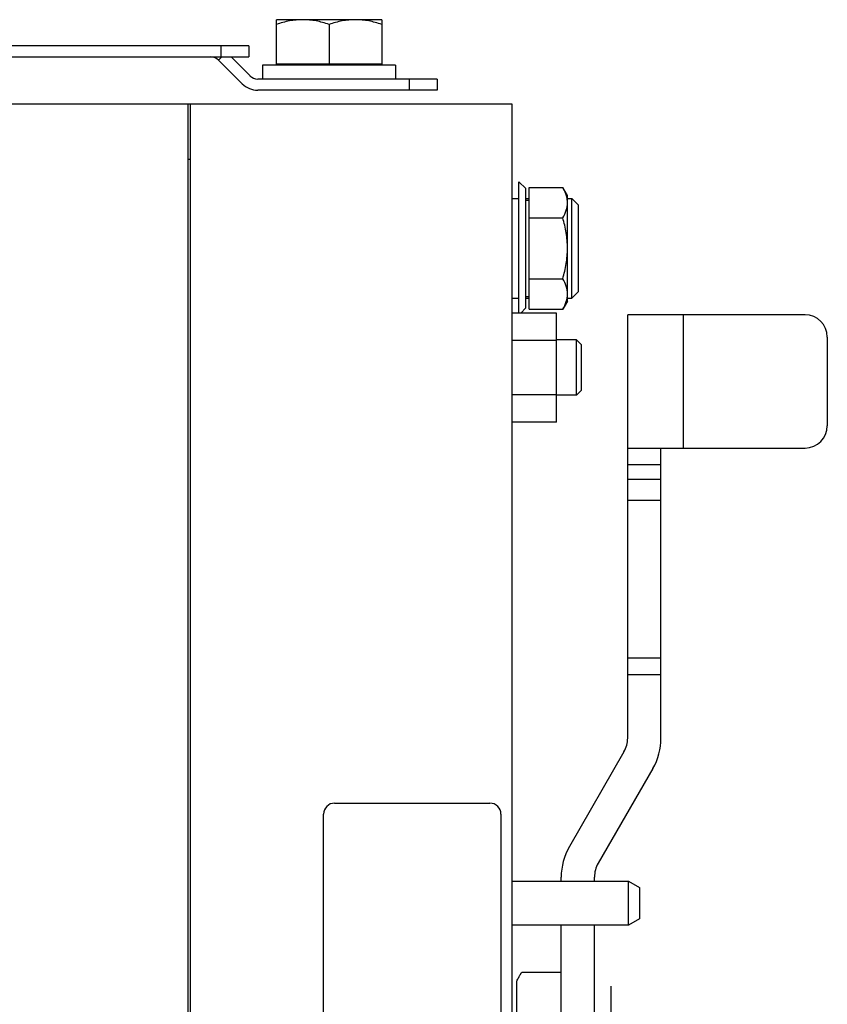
# Model space of a CAD drawing. Extents: x -1529 to 1181, y 8 to 1701.
# Tile 40 of 74: x -343 to -198, y 921 to 1098. Entities that reach past the tile are written whole.
import ezdxf

# ---------------------------------------------------------------- set-up
doc = ezdxf.new("R2010")
doc.units = 0
doc.header["$LTSCALE"] = 65.395
doc.layers.get('0').update_dxf_attribs({"linetype": 'CONTINUOUS'})

msp = doc.modelspace()

# ---------------------------------------------------------------- linework, layer by layer
at = {"color": 6, "linetype": 'CONTINUOUS'}
for p, q in [((-278.09, 1097.99), (-297.09, 1097.99)), ((-297.09, 1089.99), (-297.09, 1097.99)), ((-287.59, 1097.14), (-287.59, 1089.99)), ((-278.09, 1097.99), (-278.09, 1089.99)), ((-302.07, 1093.3), (-374.57, 1093.3)), ((-302.07, 1093.3), (-302.07, 1091.3)), ((-374.57, 1091.3), (-302.07, 1091.3)), ((-307.52, 1090.72), (-303.26, 1086.46)), ((-301.85, 1087.88), (-305.27, 1091.3)), ((-275.59, 1089.79), (-299.59, 1089.79)), ((-299.59, 1089.79), (-299.59, 1087.29)), ((-275.59, 1089.79), (-275.59, 1087.29)), ((-268.09, 1087.29), (-300.44, 1087.29)), ((-268.09, 1087.29), (-268.09, 1085.29)), ((-254.59, 1082.79), (-346.54, 1082.79)), ((-313.04, 1082.79), (-313.04, 730.79)), ((-312.59, 730.79), (-312.59, 1082.79)), ((-254.59, 730.79), (-254.59, 1082.79)), ((-312.59, 1072.79), (-313.04, 1072.79)), ((-252.09, 1067.54), (-253.34, 1068.79)), ((-252.09, 1046.04), (-252.09, 1067.54)), ((-251.49, 1067.76), (-245.44, 1067.76)), ((-244.59, 1066.29), (-245.44, 1067.76)), ((-254.59, 1065.79), (-253.34, 1065.79)), ((-252.09, 1065.79), (-251.49, 1065.79)), ((-252.09, 1065.49), (-251.49, 1065.49)), ((-244.59, 1047.29), (-244.59, 1066.29)), ((-244.59, 1065.79), (-243.79, 1065.79)), ((-243.79, 1047.79), (-243.79, 1065.79)), ((-242.59, 1064.59), (-243.79, 1065.79)), ((-242.59, 1048.99), (-242.59, 1064.59)), ((-251.49, 1062.28), (-245.44, 1062.28)), ((-251.49, 1051.31), (-245.44, 1051.31)), ((-242.59, 1048.99), (-243.79, 1047.79)), ((-254.59, 1047.79), (-253.34, 1047.79)), ((-252.09, 1048.09), (-251.49, 1048.09)), ((-252.09, 1047.79), (-251.49, 1047.79)), ((-244.59, 1047.29), (-245.44, 1045.82)), ((-244.59, 1047.79), (-243.79, 1047.79)), ((-252.09, 1046.04), (-253.03, 1045.11)), ((-251.49, 1045.82), (-245.44, 1045.82)), ((-246.59, 1045.11), (-254.59, 1045.11)), ((-246.59, 1025.48), (-246.59, 1045.11)), ((-201.73, 1044.79), (-233.73, 1044.79)), ((-233.73, 968.52), (-233.73, 1044.79)), ((-246.59, 1040.2), (-254.59, 1040.2)), ((-242.94, 1040.29), (-246.59, 1040.29)), ((-242.94, 1030.29), (-242.94, 1040.29)), ((-242.04, 1039.39), (-242.94, 1040.29)), ((-197.73, 1040.79), (-197.73, 1024.79)), ((-242.04, 1031.19), (-242.04, 1039.39)), ((-242.04, 1031.19), (-242.94, 1030.29)), ((-246.59, 1030.39), (-254.59, 1030.39)), ((-242.94, 1030.29), (-246.59, 1030.29)), ((-246.59, 1025.48), (-254.59, 1025.48)), ((-233.73, 1020.79), (-201.73, 1020.79)), ((-227.73, 968.52), (-227.73, 1020.79)), ((-234.4, 966.02), (-244.25, 948.95)), ((-229.2, 963.02), (-239.06, 945.95)), ((-245.73, 942.73), (-245.73, 943.45)), ((-239.73, 942.73), (-239.73, 943.45)), ((-233.59, 934.79), (-233.59, 942.73)), ((-231.59, 935.95), (-233.59, 934.79)), ((-233.59, 934.79), (-254.59, 934.79)), ((-245.73, 876.79), (-245.73, 934.79)), ((-239.73, 876.79), (-239.73, 934.79)), ((-245.73, 926.29), (-252.84, 926.29))]:
    msp.add_line(p, q, dxfattribs=at)
at = {"color": 9, "linetype": 'CONTINUOUS'}
for p, q in [((-307.07, 1091.3), (-307.07, 1093.3)), ((-273.09, 1085.29), (-273.09, 1087.29)), ((-223.73, 1044.79), (-223.73, 1020.79)), ((-227.73, 1017.79), (-233.73, 1017.79)), ((-233.73, 1015.17), (-227.73, 1015.17)), ((-227.73, 1011.34), (-233.73, 1011.34)), ((-233.73, 982.99), (-227.73, 982.99)), ((-227.73, 979.93), (-233.73, 979.93))]:
    msp.add_line(p, q, dxfattribs=at)
at = {"color": 2, "linetype": 'CONTINUOUS'}
for p, q in [((-307.52, 1090.72), (-306.93, 1091.3)), ((-278.09, 1089.99), (-297.09, 1089.99)), ((-268.09, 1085.29), (-300.44, 1085.29)), ((-253.34, 1045.11), (-253.34, 1068.79)), ((-251.49, 1045.82), (-251.49, 1067.76)), ((-286.59, 956.79), (-258.59, 956.79)), ((-288.59, 858.79), (-288.59, 954.79)), ((-256.59, 954.79), (-256.59, 858.79)), ((-254.59, 942.73), (-233.59, 942.73)), ((-233.59, 942.73), (-231.59, 941.59)), ((-231.59, 941.59), (-231.59, 935.95)), ((-253.73, 914.52), (-253.73, 924.69)), ((-236.73, 889.79), (-236.73, 923.79))]:
    msp.add_line(p, q, dxfattribs=at)
for centre, radius, start, end in [((-308.93, 1089.3), 2, 45, 90), ((-300.44, 1089.29), 4, 225.0001, 269.9999), ((-286.59, 954.79), 2, 90.0002, 179.9998), ((-258.59, 954.79), 2, 0.0002, 89.9998)]:
    msp.add_arc(centre, radius, start, end, dxfattribs=at)
at = {"color": 6, "linetype": 'CONTINUOUS'}
for centre, radius, start, end in [((-300.44, 1089.29), 2, 225, 270), ((-201.73, 1040.79), 4, 0, 90), ((-201.73, 1024.79), 4, 270, 360), ((-238.73, 968.52), 5, 330, 360), ((-238.73, 968.52), 11, 330, 360), ((-234.73, 943.45), 11, 150, 180), ((-234.73, 943.45), 5, 150, 180)]:
    msp.add_arc(centre, radius, start, end, dxfattribs=at)
for points, knots in [([(-292.34, 1097.99), (-293.15, 1097.99), (-294.76, 1097.83), (-296.32, 1097.4), (-297.09, 1097.14)], [0, 0, 0, 0, 0.498124, 1, 1, 1, 1]), ([(-287.59, 1097.14), (-288.36, 1097.4), (-289.92, 1097.83), (-291.54, 1097.99), (-292.34, 1097.99)], [0, 0, 0, 0, 0.501876, 1, 1, 1, 1]), ([(-282.84, 1097.99), (-283.65, 1097.99), (-285.26, 1097.83), (-286.82, 1097.4), (-287.59, 1097.14)], [0, 0, 0, 0, 0.498124, 1, 1, 1, 1]), ([(-278.09, 1097.14), (-278.86, 1097.4), (-280.42, 1097.83), (-282.04, 1097.99), (-282.84, 1097.99)], [0, 0, 0, 0, 0.501876, 1, 1, 1, 1]), ([(-244.77, 1066.24), (-244.81, 1066.37), (-244.98, 1066.9), (-245.23, 1067.4), (-245.44, 1067.76)], [0, 0, 0, 0, 0.243165, 1, 1, 1, 1]), ([(-245.44, 1062.28), (-245.19, 1062.71), (-244.77, 1063.58), (-244.59, 1064.55), (-244.59, 1065.02)], [0, 0, 0, 0, 0.514934, 1, 1, 1, 1]), ([(-244.59, 1065.02), (-244.59, 1065.12), (-244.61, 1065.53), (-244.68, 1065.94), (-244.77, 1066.24)], [0, 0, 0, 0, 0.247883, 1, 1, 1, 1]), ([(-244.59, 1056.79), (-244.59, 1057.72), (-244.75, 1059.58), (-245.18, 1061.39), (-245.44, 1062.28)], [0, 0, 0, 0, 0.499893, 1, 1, 1, 1]), ([(-245.44, 1051.31), (-245.18, 1052.2), (-244.75, 1054.01), (-244.59, 1055.87), (-244.59, 1056.79)], [0, 0, 0, 0, 0.500107, 1, 1, 1, 1]), ([(-244.59, 1048.57), (-244.59, 1049.03), (-244.77, 1050), (-245.19, 1050.88), (-245.44, 1051.31)], [0, 0, 0, 0, 0.485066, 1, 1, 1, 1]), ([(-245.44, 1045.82), (-245.19, 1046.25), (-244.77, 1047.13), (-244.59, 1048.1), (-244.59, 1048.57)], [0, 0, 0, 0, 0.514934, 1, 1, 1, 1])]:
    msp.add_open_spline(points, degree=3, knots=knots, dxfattribs=at)
at = {"color": 2, "linetype": 'CONTINUOUS'}
msp.add_open_spline([(-253.73, 924.69), (-253.67, 924.82), (-253.55, 925.05), (-253.39, 925.37), (-253.23, 925.64), (-253.12, 925.84), (-253.04, 925.98), (-252.99, 926.06), (-252.95, 926.13), (-252.91, 926.19), (-252.88, 926.23), (-252.86, 926.26), (-252.85, 926.28), (-252.84, 926.29), (-252.84, 926.29)], degree=3, knots=[0, 0, 0, 0, 0.224275, 0.422859, 0.594418, 0.737509, 0.797981, 0.850876, 0.896036, 0.933281, 0.962433, 0.983332, 0.995883, 1, 1, 1, 1], dxfattribs=at)

doc.saveas('drawing.dxf')
